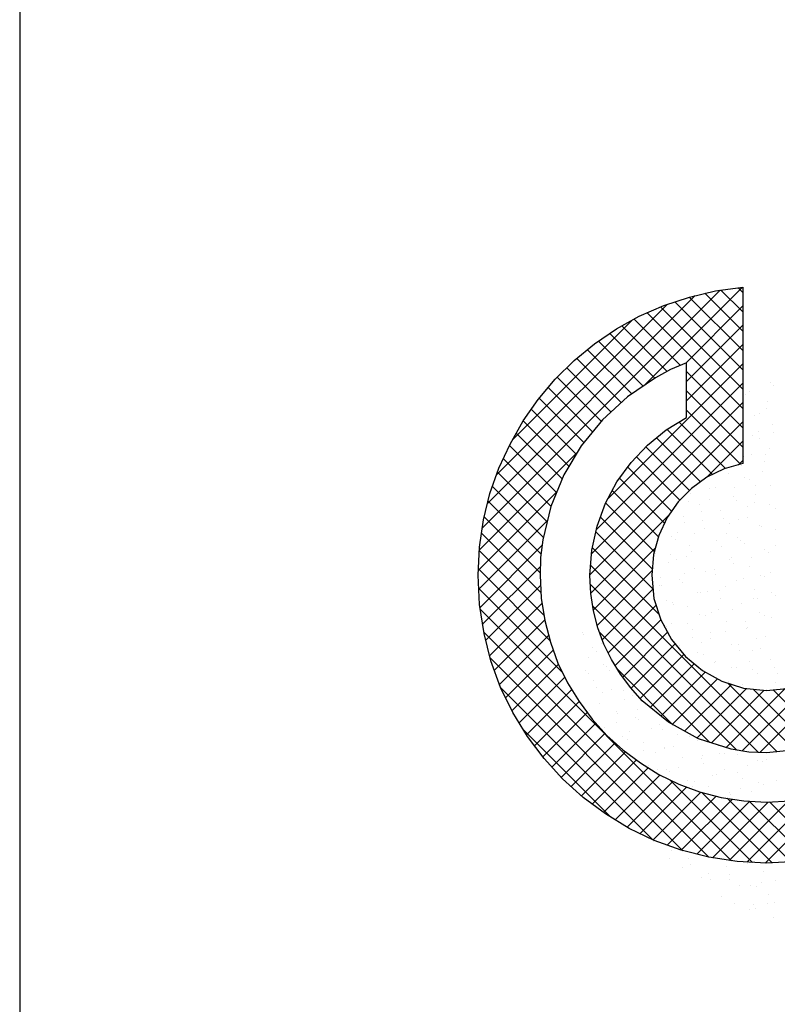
# Model space of a CAD drawing. Extents: x -33748 to 12452, y -14932 to 2888.
# Tile 136 of 194: x -25148 to -24831, y -3826 to -3414. Entities that reach past the tile are written whole.
import ezdxf

# ---------------------------------------------------------------- set-up
doc = ezdxf.new("R2010")
doc.units = 0
doc.header["$LTSCALE"] = 20
doc.layers.get('0').update_dxf_attribs({"color": 15, "linetype": 'CONTINUOUS'})
for name, color, linetype in [('00KAD070', 5, 'CONTINUOUS'), ('7', 7, 'CONTINUOUS'), ('BL$2----', 7, 'CONTINUOUS'), ('BL$4----', 7, 'CONTINUOUS')]:
    doc.layers.add(name, color=color, linetype=linetype)

# ---------------------------------------------------------------- blocks, each defined once
blk = doc.blocks.new('A4-VER')
at = {"layer": '00KAD070', "linetype": 'CONTINUOUS'}
blk.add_line((10, 287), (10, 10), dxfattribs=at)
blk = doc.blocks.new('A$C32F70CB8')
at = {"color": 20}
for p, q in [((1.71, 296.76), (101.25, 396.29)), ((69.37, 356.33), (110.5, 397.46)), ((110.8, 387.19), (101.65, 396.34)), ((110.8, 395.27), (108.83, 397.25)), ((3.95, 307.08), (90.91, 394.03)), ((110.8, 371.03), (88.39, 393.44)), ((110.8, 379.11), (94.92, 394.99)), ((7.62, 318.83), (79.14, 390.35)), ((110.8, 354.86), (76.38, 389.29)), ((110.8, 362.95), (82.33, 391.41)), ((86.93, 365.81), (110.8, 389.68)), ((14.37, 333.66), (64.5, 383.79)), ((84.67, 364.83), (65.28, 384.23)), ((110.8, 346.78), (70.73, 386.86)), ((79.13, 362.29), (60.1, 381.32)), ((87.23, 358.02), (110.8, 381.6)), ((73.92, 359.42), (55.14, 378.19)), ((64.29, 352.89), (45.78, 371.39)), ((69.1, 356.15), (50.35, 374.91)), ((87.23, 349.94), (110.8, 373.52)), ((59.84, 349.25), (41.33, 367.76)), ((55.61, 345.4), (37.16, 363.85)), ((54.22, 308.85), (110.8, 365.43)), ((51.47, 341.45), (33.08, 359.84)), ((110.8, 338.7), (87.23, 362.27)), ((47.86, 336.99), (29.3, 355.54)), ((49.42, 295.97), (110.8, 357.35)), ((44.24, 332.52), (25.61, 351.15)), ((110.8, 330.62), (87.23, 354.19)), ((41.03, 327.65), (22.24, 346.44)), ((47.42, 285.89), (110.8, 349.27)), ((109.84, 323.49), (87.23, 346.11)), ((38.01, 322.59), (18.93, 341.67)), ((46.77, 277.16), (110.8, 341.19)), ((98.04, 319.13), (79.14, 338.04)), ((103.55, 321.71), (84.14, 341.11)), ((35.18, 317.34), (15.99, 336.52)), ((93.06, 316.03), (74.6, 334.49)), ((32.8, 311.63), (13.1, 331.33)), ((88.52, 312.48), (70.21, 330.8)), ((95.57, 317.88), (110.8, 333.11)), ((0.46, 287.43), (41.54, 328.5)), ((30.43, 305.92), (10.53, 325.82)), ((84.48, 308.44), (66.32, 326.6)), ((81.01, 303.83), (62.62, 322.23)), ((109.04, 323.26), (110.8, 325.02)), ((28.88, 299.39), (8.09, 320.18)), ((78.03, 298.73), (59.17, 317.59)), ((27.35, 292.83), (6.01, 314.17)), ((0.09, 278.97), (32.84, 311.72)), ((75.56, 293.12), (56.16, 312.52)), ((26.35, 285.75), (4.17, 307.94)), ((73.8, 286.8), (53.36, 307.24)), ((25.97, 278.05), (2.55, 301.47)), ((47.15, 269.45), (79.83, 302.13)), ((72.93, 279.59), (51.17, 301.35)), ((0.31, 271.11), (28.97, 299.77)), ((26.34, 269.6), (1.39, 294.55)), ((73.24, 271.19), (49.24, 295.19)), ((0.83, 263.54), (26.83, 289.54)), ((75.75, 260.6), (47.78, 288.57)), ((48.27, 262.49), (74.26, 288.49)), ((27.55, 260.31), (0.46, 287.39)), ((1.9, 256.53), (26.06, 280.7)), ((125.19, 203.08), (47.07, 281.19)), ((30.07, 249.71), (0.12, 279.66)), ((49.9, 256.03), (72.87, 279.01)), ((117.86, 202.77), (194.35, 279.26)), ((3.21, 249.76), (26.17, 272.72)), ((117.39, 202.79), (46.95, 273.23)), ((35.25, 236.44), (0.3, 271.39)), ((51.98, 250.03), (73.23, 271.29)), ((4.83, 243.29), (26.79, 265.26)), ((108.29, 203.81), (48.01, 264.1)), ((54.48, 244.46), (74.51, 264.49)), ((106.08, 157.53), (0.97, 262.64)), ((6.8, 237.19), (27.86, 258.25)), ((57.35, 239.25), (76.46, 258.36)), ((96.53, 159), (2.42, 253.11)), ((8.96, 231.27), (29.52, 251.82)), ((97.03, 206.99), (50.82, 253.2)), ((60.54, 234.35), (79.31, 253.13)), ((64.01, 229.74), (82.51, 248.24)), ((11.51, 225.73), (31.44, 245.66)), ((67.79, 225.44), (86.15, 243.79)), ((85.75, 161.69), (5.05, 242.39)), ((14.16, 220.3), (33.62, 239.76)), ((72.08, 221.65), (90.41, 239.97)), ((81.54, 214.4), (58.42, 237.51)), ((76.52, 218), (94.98, 236.47)), ((17.18, 215.24), (36.28, 234.34)), ((81.19, 214.59), (100.2, 233.6)), ((86.4, 211.71), (106.02, 231.33)), ((132.5, 203.85), (104.55, 231.8)), ((110.47, 203.46), (139.62, 232.6)), ((73.12, 166.25), (9.48, 229.88)), ((20.27, 210.24), (39.18, 229.16)), ((91.6, 208.84), (112.37, 229.6)), ((97.64, 206.8), (119.75, 228.9)), ((103.79, 204.86), (128.46, 229.53)), ((139.31, 205.12), (115.09, 229.34)), ((145.5, 207.02), (123.45, 229.06)), ((23.67, 205.57), (42.27, 224.16)), ((27.13, 200.94), (45.72, 219.54)), ((30.92, 196.64), (49.32, 215.05)), ((55.58, 175.7), (19.02, 212.26)), ((34.76, 192.41), (53.11, 210.76)), ((38.96, 188.53), (57.31, 206.87)), ((43.23, 184.71), (61.67, 203.15)), ((47.79, 181.19), (66.29, 199.69)), ((52.42, 177.74), (71.13, 196.44)), ((57.38, 174.61), (76.13, 193.36)), ((62.41, 171.56), (81.55, 190.7)), ((114.87, 156.82), (80.45, 191.24)), ((67.78, 168.85), (87.26, 188.33)), ((73.21, 166.2), (93.25, 186.24)), ((123.14, 156.64), (93.64, 186.14)), ((120.13, 156.54), (150.41, 186.82)), ((79.1, 164.01), (99.66, 184.56)), ((85.05, 161.87), (106.47, 183.3)), ((91.51, 160.25), (113.7, 182.44)), ((98.1, 158.76), (121.43, 182.09)), ((130.82, 157.04), (104.22, 183.64)), ((105.1, 157.68), (129.97, 182.54)), ((112.46, 156.95), (139.43, 183.93)), ((138.03, 157.91), (113.49, 182.45)), ((145.03, 158.99), (121.91, 182.11))]:
    blk.add_line(p, q, dxfattribs=at)
at = {"color": 161}
for p, q in [((122.31, 357.63), (122.31, 357.63)), ((123.74, 356.23), (123.74, 356.23)), ((112.11, 352.79), (112.11, 352.79)), ((113.38, 353.71), (113.38, 353.71)), ((43.68, 253.14), (43.68, 253.14)), ((44.06, 252.33), (44.06, 252.33)), ((48.04, 246.76), (48.04, 246.76)), ((46.27, 242.59), (46.27, 242.59)), ((44.94, 237.18), (44.94, 237.18)), ((46.31, 235.99), (46.31, 235.99)), ((48.48, 232.85), (48.48, 232.85)), ((49.56, 229.96), (49.56, 229.96)), ((52.06, 227.92), (52.06, 227.92)), ((50.69, 223.11), (50.69, 223.11)), ((57.81, 219.85), (57.81, 219.85)), ((58.23, 219.29), (58.23, 219.29)), ((58.04, 215.28), (58.04, 215.28)), ((52.9, 213.37), (52.9, 213.37)), ((80.19, 158.31), (80.19, 158.31)), ((85.75, 154.69), (85.75, 154.69)), ((89.01, 155.92), (89.01, 155.92)), ((93.61, 150.44), (93.61, 150.44)), ((109.55, 147.2), (109.55, 147.2)), ((101.94, 142.37), (101.94, 142.37)), ((121.62, 143.35), (121.62, 143.35)), ((107.46, 139.82), (107.46, 139.82)), ((113.51, 137.27), (113.51, 137.27)), ((115.3, 139.13), (115.3, 139.13)), ((116.29, 137.43), (116.29, 137.43)), ((121.22, 139.63), (121.22, 139.63)), ((123.83, 133.61), (123.83, 133.61))]:
    blk.add_line(p, q, dxfattribs=at)
at = {"color": 163}
for p, q in [((120.64, 346.65), (120.64, 346.65)), ((120.92, 349.89), (120.92, 349.89)), ((115.59, 343.97), (115.59, 343.97)), ((117.86, 344.72), (117.86, 344.72)), ((123.13, 340.15), (123.13, 340.15)), ((114.73, 335.64), (114.73, 335.64)), ((117.55, 337.07), (117.55, 337.07)), ((117.8, 334.23), (117.8, 334.23)), ((123.61, 336.64), (123.61, 336.64)), ((122.16, 329.85), (122.16, 329.85)), ((111.18, 326.88), (111.18, 326.88)), ((114.45, 327.49), (114.45, 327.49)), ((120.48, 327.57), (120.48, 327.57)), ((110.29, 322.73), (110.29, 322.73)), ((120.01, 324.49), (120.01, 324.49)), ((104.7, 319.68), (104.7, 319.68)), ((111.36, 317.91), (111.36, 317.91)), ((119.07, 320.27), (119.07, 320.27)), ((96.69, 313.43), (96.69, 313.43)), ((99.37, 313.76), (99.37, 313.76)), ((107.16, 313.65), (107.16, 313.65)), ((113.39, 317.14), (113.39, 317.14)), ((116.04, 314.66), (116.04, 314.66)), ((122.22, 314.75), (122.22, 314.75)), ((88.98, 311.07), (88.98, 311.07)), ((106.91, 309.94), (106.91, 309.94)), ((115.98, 310.69), (115.98, 310.69)), ((61.2, 307.95), (61.2, 307.95)), ((84.05, 308.94), (84.05, 308.94)), ((88.09, 307.8), (88.09, 307.8)), ((92.75, 306.41), (92.75, 306.41)), ((96.97, 308.81), (96.97, 308.81)), ((108.26, 308.34), (108.26, 308.34)), ((112.91, 305.58), (112.91, 305.58)), ((115.6, 307.4), (115.6, 307.4)), ((121.79, 306.58), (121.79, 306.58)), ((124.43, 305.01), (124.43, 305.01)), ((85.89, 301.49), (85.89, 301.49)), ((93.6, 303.85), (93.6, 303.85)), ((101.58, 304.02), (101.58, 304.02)), ((112.88, 301.11), (112.88, 301.11)), ((86.26, 299.2), (86.26, 299.2)), ((93.84, 299.73), (93.84, 299.73)), ((102.72, 300.74), (102.72, 300.74)), ((105.17, 298.76), (105.17, 298.76)), ((109.12, 300.2), (109.12, 300.2)), ((117.81, 297.66), (117.81, 297.66)), ((118.66, 297.51), (118.66, 297.51)), ((80.93, 293.28), (80.93, 293.28)), ((83.65, 294.89), (83.65, 294.89)), ((90.5, 294.27), (90.5, 294.27)), ((94.96, 296.67), (94.96, 296.67)), ((103.79, 294.28), (103.79, 294.28)), ((108.47, 292.67), (108.47, 292.67)), ((124.45, 296.02), (124.45, 296.02)), ((82.79, 291.91), (82.79, 291.91)), ((88.47, 289.46), (88.47, 289.46)), ((99.59, 291.66), (99.59, 291.66)), ((102.07, 289.18), (102.07, 289.18)), ((109.79, 291.53), (109.79, 291.53)), ((111.33, 290.46), (111.33, 290.46)), ((124.41, 289.44), (124.41, 289.44)), ((74.31, 285.93), (74.31, 285.93)), ((80.52, 285.82), (80.52, 285.82)), ((87.41, 284.69), (87.41, 284.69)), ((89.4, 286.82), (89.4, 286.82)), ((97.17, 286.93), (97.17, 286.93)), ((105.99, 284.53), (105.99, 284.53)), ((114.22, 284.6), (114.22, 284.6)), ((120.02, 287.92), (120.02, 287.92)), ((121.36, 286.44), (121.36, 286.44)), ((79.7, 282.34), (79.7, 282.34)), ((83.14, 283.54), (83.14, 283.54)), ((105.34, 283.59), (105.34, 283.59)), ((106.69, 281.96), (106.69, 281.96)), ((113.54, 280.72), (113.54, 280.72)), ((76.52, 276.19), (76.52, 276.19)), ((86.27, 277.74), (86.27, 277.74)), ((90.68, 279.72), (90.68, 279.72)), ((95.14, 278.75), (95.14, 278.75)), ((98.98, 279.6), (98.98, 279.6)), ((99.38, 277.19), (99.38, 277.19)), ((118.26, 276.86), (118.26, 276.86)), ((119.96, 276.52), (119.96, 276.52)), ((122.23, 278.18), (122.23, 278.18)), ((76.07, 272.9), (76.07, 272.9)), ((76.6, 272.76), (76.6, 272.76)), ((84.31, 275.11), (84.31, 275.11)), ((85.35, 273.8), (85.35, 273.8)), ((103.6, 272.38), (103.6, 272.38)), ((108.2, 274.79), (108.2, 274.79)), ((111.09, 275.52), (111.09, 275.52)), ((92.02, 269.67), (92.02, 269.67)), ((92.89, 269.98), (92.89, 269.98)), ((95.89, 270.02), (95.89, 270.02)), ((100.89, 270.68), (100.89, 270.68)), ((115.75, 270.97), (115.75, 270.97)), ((122.88, 269.64), (122.88, 269.64)), ((124.44, 268.44), (124.44, 268.44)), ((78.73, 266.45), (78.73, 266.45)), ((81.22, 265.53), (81.22, 265.53)), ((81.82, 264.83), (81.82, 264.83)), ((87.56, 264.06), (87.56, 264.06)), ((101.59, 267.45), (101.59, 267.45)), ((110.41, 265.05), (110.41, 265.05)), ((115.17, 267.28), (115.17, 267.28)), ((116.84, 267.45), (116.84, 267.45)), ((92.79, 260.44), (92.79, 260.44)), ((95.1, 260.24), (95.1, 260.24)), ((97.77, 261.6), (97.77, 261.6)), ((100.5, 262.8), (100.5, 262.8)), ((106.64, 262.61), (106.64, 262.61)), ((117.96, 261.23), (117.96, 261.23)), ((119.79, 260.06), (119.79, 260.06)), ((49.39, 258.25), (49.39, 258.25)), ((78.13, 255.96), (78.13, 255.96)), ((78.7, 255.75), (78.7, 255.75)), ((80.94, 256.71), (80.94, 256.71)), ((87.57, 256.76), (87.57, 256.76)), ((103.8, 257.71), (103.8, 257.71)), ((112.07, 257.7), (112.07, 257.7)), ((122.59, 259.37), (122.59, 259.37)), ((89.77, 254.32), (89.77, 254.32)), ((97.41, 253.22), (97.41, 253.22)), ((103.52, 253.53), (103.52, 253.53)), ((112.39, 254.53), (112.39, 254.53)), ((112.62, 255.31), (112.62, 255.31)), ((120.17, 251.49), (120.17, 251.49)), ((51.6, 248.51), (51.6, 248.51)), ((84.45, 247.68), (84.45, 247.68)), ((89.7, 250.86), (89.7, 250.86)), ((93.32, 248.69), (93.32, 248.69)), ((97.31, 250.5), (97.31, 250.5)), ((106.01, 247.96), (106.01, 247.96)), ((108.98, 248.12), (108.98, 248.12)), ((116.69, 250.48), (116.69, 250.48)), ((49.43, 245.07), (49.43, 245.07)), ((91.98, 244.58), (91.98, 244.58)), ((94.31, 243.64), (94.31, 243.64)), ((109.27, 245.46), (109.27, 245.46)), ((114.83, 245.57), (114.83, 245.57)), ((118.14, 246.46), (118.14, 246.46)), ((52.65, 239.53), (52.65, 239.53)), ((90.2, 239.61), (90.2, 239.61)), ((99.07, 240.62), (99.07, 240.62)), ((99.52, 240.76), (99.52, 240.76)), ((113.6, 240.9), (113.6, 240.9)), ((122.38, 241.75), (122.38, 241.75)), ((53.81, 238.77), (53.81, 238.77)), ((55.18, 237), (55.18, 237)), ((105.89, 238.54), (105.89, 238.54)), ((108.22, 238.22), (108.22, 238.22)), ((115.02, 237.39), (115.02, 237.39)), ((117.04, 235.83), (117.04, 235.83)), ((123.89, 238.39), (123.89, 238.39)), ((125.17, 235.8), (125.17, 235.8)), ((104.82, 232.55), (104.82, 232.55)), ((110.5, 231.32), (110.5, 231.32)), ((124.59, 232.01), (124.59, 232.01)), ((56.02, 229.03), (56.02, 229.03)), ((60.93, 228.93), (60.93, 228.93)), ((120.77, 229.31), (120.77, 229.31)), ((61.13, 224.86), (61.13, 224.86)), ((64.72, 226.5), (64.72, 226.5)), ((46.46, 220.38), (46.46, 220.38)), ((66.68, 220.85), (66.68, 220.85)), ((65.75, 217.64), (65.75, 217.64)), ((66.93, 216.76), (66.93, 216.76)), ((75.75, 214.36), (75.75, 214.36)), ((63.56, 211.78), (63.56, 211.78)), ((72.43, 212.78), (72.43, 212.78)), ((77.32, 212.54), (77.32, 212.54)), ((83.29, 210.54), (83.29, 210.54)), ((60.44, 209.55), (60.44, 209.55)), ((62.65, 208.06), (62.65, 208.06)), ((69.14, 207.01), (69.14, 207.01)), ((88.38, 209.55), (88.38, 209.55)), ((91.99, 208.01), (91.99, 208.01)), ((69.31, 203.71), (69.31, 203.71)), ((74.22, 202.96), (74.22, 202.96)), ((77.96, 204.62), (77.96, 204.62)), ((78.18, 204.71), (78.18, 204.71)), ((81.94, 205.32), (81.94, 205.32)), ((100.82, 205.62), (100.82, 205.62)), ((101.22, 202.58), (101.22, 202.58)), ((103, 202.49), (103, 202.49)), ((85.5, 200.8), (85.5, 200.8)), ((93.51, 200.23), (93.51, 200.23)), ((94.12, 201.48), (94.12, 201.48)), ((94.2, 198.27), (94.2, 198.27)), ((108.36, 201.8), (108.36, 201.8)), ((117.06, 199.26), (117.06, 199.26)), ((118.94, 199.25), (118.94, 199.25)), ((120.5, 199.85), (120.5, 199.85)), ((71.35, 197.27), (71.35, 197.27)), ((75.05, 195.63), (75.05, 195.63)), ((78.84, 195.74), (78.84, 195.74)), ((80.17, 194.88), (80.17, 194.88)), ((83.93, 196.64), (83.93, 196.64)), ((103.03, 195.88), (103.03, 195.88)), ((108.75, 194.41), (108.75, 194.41)), ((112.79, 197.49), (112.79, 197.49)), ((87.71, 191.06), (87.71, 191.06)), ((90.41, 190.65), (90.41, 190.65)), ((98.12, 193), (98.12, 193)), ((99.87, 193.41), (99.87, 193.41)), ((110.57, 192.06), (110.57, 192.06)), ((117.41, 190.27), (117.41, 190.27)), ((124.69, 191.18), (124.69, 191.18)), ((89.68, 188.57), (89.68, 188.57)), ((96.41, 188.53), (96.41, 188.53)), ((105.24, 186.13), (105.24, 186.13)), ((109.7, 187.91), (109.7, 187.91)), ((114.5, 186.34), (114.5, 186.34)), ((119.27, 189.52), (119.27, 189.52)), ((105.62, 185.34), (105.62, 185.34)), ((73.23, 165.57), (73.23, 165.57)), ((81.13, 161.91), (81.13, 161.91)), ((87.86, 158.51), (87.86, 158.51)), ((111.87, 156.91), (111.87, 156.91)), ((103.8, 155.28), (103.8, 155.28)), ((112.68, 156.28), (112.68, 156.28)), ((119.41, 153.09), (119.41, 153.09)), ((119.7, 156.43), (119.7, 156.43)), ((96.55, 152.1), (96.55, 152.1)), ((97.32, 149.59), (97.32, 149.59)), ((105.03, 151.95), (105.03, 151.95)), ((105.25, 149.56), (105.25, 149.56)), ((124.31, 149.21), (124.31, 149.21)), ((114.08, 147.17), (114.08, 147.17)), ((116.6, 146.85), (116.6, 146.85)), ((118.43, 148.21), (118.43, 148.21)), ((124.18, 140.14), (124.18, 140.14))]:
    blk.add_line(p, q, dxfattribs=at)
at = {"layer": '7', "color": 20, "linetype": 'CONTINUOUS'}
for p, q in [((88.41, 393.44), (99.41, 396.06)), ((99.41, 396.06), (110.8, 397.5)), ((110.8, 397.5), (110.8, 323.76)), ((77.8, 389.9), (88.41, 393.44)), ((67.45, 385.45), (77.8, 389.9)), ((57.89, 380.08), (67.45, 385.45)), ((48.72, 373.79), (57.89, 380.08)), ((40.21, 366.85), (48.72, 373.79)), ((32.22, 358.99), (40.21, 366.85)), ((80.55, 363.05), (74.26, 359.65)), ((87.23, 365.94), (80.55, 363.05)), ((87.23, 343.01), (87.23, 365.94)), ((25.15, 350.61), (32.22, 358.99)), ((74.26, 359.65), (62.48, 351.66)), ((18.86, 341.58), (25.15, 350.61)), ((62.48, 351.66), (52, 342.1)), ((52, 342.1), (43.09, 331.1)), ((78.72, 337.78), (87.23, 343.01)), ((13.36, 331.88), (18.86, 341.58)), ((70.86, 331.49), (78.72, 337.78)), ((8.64, 321.8), (13.36, 331.88)), ((43.09, 331.1), (35.89, 319.05)), ((64.05, 324.15), (70.86, 331.49)), ((4.98, 311.19), (8.64, 321.8)), ((58.02, 316.04), (64.05, 324.15)), ((102.95, 321.54), (95.74, 318)), ((110.8, 323.76), (102.95, 321.54)), ((35.89, 319.05), (30.38, 305.82)), ((95.74, 318), (89.32, 313.28)), ((53.31, 307.13), (58.02, 316.04)), ((89.32, 313.28), (83.69, 307.65)), ((2.23, 300.19), (4.98, 311.19)), ((30.38, 305.82), (27.11, 291.81)), ((49.77, 297.57), (53.31, 307.13)), ((83.69, 307.65), (79.11, 301.1)), ((79.11, 301.1), (75.7, 293.64)), ((0.53, 288.79), (2.23, 300.19)), ((47.54, 287.48), (49.77, 297.57)), ((75.7, 293.64), (73.47, 285.65)), ((0, 277), (0.53, 288.79)), ((27.11, 291.81), (26.19, 284.47)), ((26.19, 284.47), (25.94, 277)), ((46.76, 277), (47.54, 287.48)), ((73.47, 285.65), (72.69, 277)), ((0.65, 264.69), (0, 277)), ((25.94, 277), (26.46, 267.45)), ((47.15, 269.41), (46.76, 277)), ((72.69, 277), (73.61, 267.31)), ((48.33, 262.08), (47.15, 269.41)), ((2.49, 252.64), (0.65, 264.69)), ((26.46, 267.45), (27.9, 258.01)), ((73.61, 267.31), (76.49, 258.28)), ((50.16, 255), (48.33, 262.08)), ((27.9, 258.01), (30.26, 248.98)), ((76.49, 258.28), (80.94, 250.15)), ((5.37, 241.12), (2.49, 252.64)), ((52.65, 248.19), (50.16, 255)), ((30.26, 248.98), (33.4, 240.2)), ((55.8, 241.77), (52.65, 248.19)), ((80.94, 250.15), (86.83, 242.95)), ((9.43, 229.99), (5.37, 241.12)), ((33.4, 240.2), (37.46, 231.95)), ((59.59, 235.62), (55.8, 241.77)), ((86.83, 242.95), (93.91, 237.06)), ((63.91, 229.86), (59.59, 235.62)), ((93.91, 237.06), (102.03, 232.6)), ((37.46, 231.95), (42.31, 224.09)), ((102.03, 232.6), (111.07, 229.72)), ((14.54, 219.51), (9.43, 229.99)), ((68.63, 224.49), (63.91, 229.86)), ((111.07, 229.72), (120.76, 228.81)), ((120.76, 228.81), (130.58, 229.72)), ((42.31, 224.09), (47.81, 216.76)), ((79.63, 215.45), (68.63, 224.49)), ((20.69, 209.55), (14.54, 219.51)), ((47.81, 216.76), (53.83, 209.95)), ((92.21, 208.51), (79.63, 215.45)), ((27.64, 200.26), (20.69, 209.55)), ((53.83, 209.95), (60.64, 203.93)), ((105.96, 204.18), (92.21, 208.51)), ((60.64, 203.93), (67.98, 198.42)), ((113.29, 203.01), (105.96, 204.18)), ((120.76, 202.62), (113.29, 203.01)), ((135.69, 204.18), (120.76, 202.62)), ((35.36, 191.75), (27.64, 200.26)), ((67.98, 198.42), (75.7, 193.58)), ((44.01, 184.01), (35.36, 191.75)), ((75.7, 193.58), (83.95, 189.52)), ((83.95, 189.52), (92.73, 186.37)), ((92.73, 186.37), (101.77, 184.01)), ((53.31, 177.08), (44.01, 184.01)), ((101.77, 184.01), (111.19, 182.58)), ((111.19, 182.58), (120.76, 182.05)), ((120.76, 182.05), (130.58, 182.58)), ((63.26, 171.05), (53.31, 177.08)), ((73.74, 165.94), (63.26, 171.05)), ((85, 161.88), (73.74, 165.94)), ((96.53, 159), (85, 161.88)), ((108.45, 157.17), (96.53, 159)), ((120.76, 156.51), (108.45, 157.17)), ((133.2, 157.17), (120.76, 156.51))]:
    blk.add_line(p, q, dxfattribs=at)

msp = doc.modelspace()

# ---------------------------------------------------------------- block references
at = {"layer": 'BL$2----', "xscale": 20, "yscale": 20, "zscale": 20}
msp.add_blockref('A4-VER', (-25348.0224, -8991.81975), dxfattribs=at)
at = {"layer": 'BL$4----', "color": 1}
msp.add_blockref('A$C32F70CB8', (-24956.19758, -3923.61294), dxfattribs=at)

doc.saveas('drawing.dxf')
